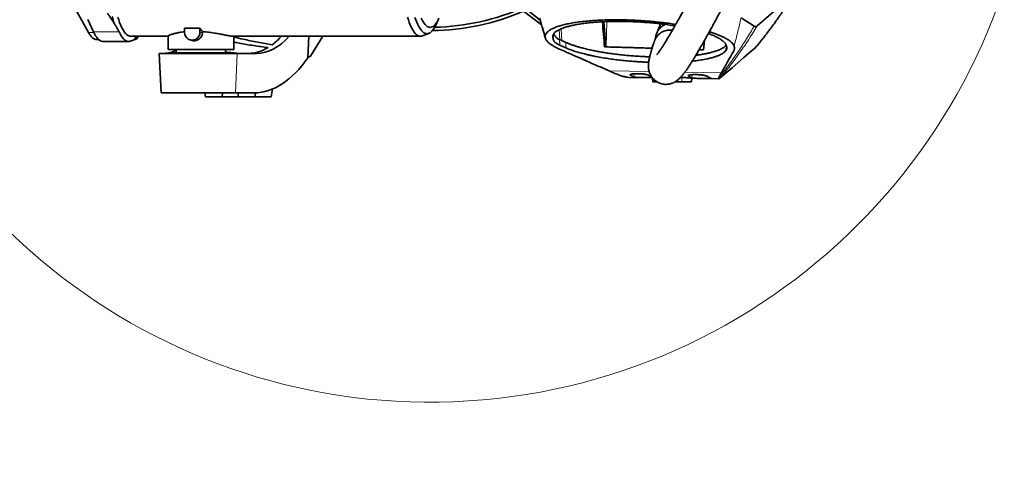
# Model space of a CAD drawing. Header units: millimetres. Extents: x 0 to 14900, y 0 to 10500.
# Tile 32 of 54: x 10368 to 11866, y 5750 to 6435. Entities that reach past the tile are written whole.
import ezdxf

# ---------------------------------------------------------------- set-up
doc = ezdxf.new("R2010")
doc.units = ezdxf.units.MM
doc.header["$LTSCALE"] = 25
doc.styles.add('SLDTEXTSTYLE0', font='TXT', dxfattribs={"width": 0.605})
doc.dimstyles.new('SLDDIMSTYLE3', dxfattribs={"dimtxt": 87.5, "dimasz": 87.5, "dimexe": 0, "dimexo": 0.0625, "dimgap": 21.875, "dimtad": 1, "dimdec": 4, "dimlfac": 25, "dimzin": 12, "dimdsep": 46, "dimtxsty": 'SLDTEXTSTYLE0', "dimsah": 1, "dimcen": 0.09, "dimadec": 1, "dimazin": 3, "dimtfac": 1, "dimtofl": 0, "dimtmove": 0, "dimatfit": 3, "dimfxl": 1, "dimfrac": 2, "dimtolj": 1, "dimtzin": 12, "dimarcsym": 0})

# ---------------------------------------------------------------- blocks, each defined once
blk = doc.blocks.new('_D_8')
at = {"color": 7, "linetype": 'Continuous', "lineweight": 0}
for p, q in [((12311, 6773.9), (13944.3, 6773.9)), ((8333.2, 6305.1), (8084.9, 6261.3))]:
    blk.add_line(p, q, dxfattribs=at)
at = {"color": 7, "linetype": 'Continuous', "lineweight": 18}
blk.add_arc((10992.2, 6773.9), 2914.6, 190, 0, dxfattribs=at)
for points in [[(13906.8, 6773.9), (13893, 6686.6), (13918, 6686.2)], [(8121.9, 6267.8), (8126.1, 6179.5), (8150.6, 6184.2)]]:
    blk.add_solid(points, dxfattribs=at)
at = {"color": 7, "linetype": 'Continuous', "lineweight": 18, "insert": (11112.5, 3971.9), "char_height": 87.5, "attachment_point": 1, "rotation": 5, "style": 'SLDTEXTSTYLE0'}
blk.add_mtext('170°', dxfattribs=at)

msp = doc.modelspace()

# ---------------------------------------------------------------- linework, layer by layer
at = {"color": 7, "linetype": 'Continuous', "lineweight": 35}
for p, q in [((11547.6260115, 6476.065626), (11489.9148801, 6425.8800538)), ((10472.6533815, 6415.6703889), (10454.6675023, 6447.5036584)), ((11134.1793786, 6448.1348207), (11161.7664733, 6427.4863427)), ((11134.8408858, 6453.9299646), (11159.7648793, 6434.1909583)), ((10480.2177902, 6416.7197366), (10471.390319, 6435.2181102)), ((11001.8361262, 6428.9049157), (11005.7793827, 6437.610714)), ((11259.5700743, 6393.7842569), (11256.5835985, 6432.0164694)), ((11485.1349128, 6425.1491731), (11465.199299, 6437.7627017)), ((10593.6794306, 6410.2314771), (10593.6794306, 6389.902588)), ((10642.1100491, 6422.409731), (10618.6345684, 6422.409731)), ((10618.6345684, 6422.409731), (10618.6345684, 6415.902588)), ((10642.1100491, 6415.902588), (10642.1100491, 6422.409731)), ((10646.1719667, 6416.9167408), (10646.1719667, 6415.902588)), ((10980.490503, 6410.4694799), (10990.2427371, 6414.3094597)), ((10485.2199355, 6404.902588), (10488.235072, 6404.902588)), ((10495.0013858, 6401.902588), (10533.8362061, 6401.902588)), ((10537.0148969, 6409.902588), (10593.6794306, 6409.902588)), ((10546.6984859, 6406.6229216), (10548.0747691, 6409.902588)), ((10627.4784365, 6404.2730095), (10630.2320637, 6403.556843)), ((10692.5866821, 6409.902588), (10977.6062629, 6409.902588)), ((10693.6794306, 6389.902588), (10693.6794306, 6409.902588)), ((10807.733624, 6409.902588), (10806.3904279, 6377.370885)), ((10810.2677938, 6379.902588), (10829.0850077, 6409.902588)), ((11188.9776714, 6404.8803573), (11186.234512, 6406.2135242)), ((11198.5120954, 6400.6134117), (11188.9776714, 6404.8803573)), ((11189.4186528, 6396.478722), (11198.8939116, 6392.2382546)), ((11409.5282668, 6403.4738078), (11408.2875085, 6389.2919872)), ((10580.0349638, 6383.902588), (10583.1794306, 6323.902588)), ((10580.0349638, 6383.902588), (10698.9326855, 6383.902588)), ((10692.5866821, 6389.902588), (10593.6794306, 6389.902588)), ((10597.1794306, 6384.552588), (10597.1794306, 6383.902588)), ((10597.1794306, 6384.552588), (10689.1794306, 6384.552588)), ((10606.1794306, 6389.902588), (10606.1794306, 6384.552588)), ((10681.1794306, 6384.552588), (10681.1794306, 6389.902588)), ((10689.1794306, 6383.902588), (10689.1794306, 6384.552588)), ((10693.6794306, 6389.902588), (10692.5866821, 6389.902588)), ((10698.9326855, 6383.902588), (10728.3864804, 6383.902588)), ((11257.6322621, 6393.7870083), (11259.5700743, 6393.7842569)), ((11259.8485742, 6393.7768019), (11259.5700743, 6393.7842569)), ((11408.2875085, 6389.2919872), (11401.5161464, 6389.5208296)), ((11408.2922186, 6389.3458235), (11401.543713, 6389.5682074)), ((11442.2716574, 6388.4183017), (11443.1176876, 6389.7105246)), ((11267.5944497, 6355.9234), (11264.6352891, 6357.2340947)), ((11294.4028463, 6347.5147969), (11292.1504493, 6347.6867576)), ((11294.4028195, 6347.5133333), (11330.2445589, 6346.9509039)), ((11330.7583566, 6346.2767633), (11331.0414472, 6340.9025129)), ((11365.1620947, 6340.902588), (11375.1810183, 6340.902588)), ((11373.1419605, 6347.4115967), (11375.1794306, 6347.3482193)), ((11389.9018018, 6340.9019482), (11390.1814618, 6346.2109217)), ((11390.1709062, 6346.0105385), (11431.5826937, 6345.3607039)), ((11433.5507626, 6346.5635509), (11433.5731123, 6346.5826526)), ((10696.1562862, 6323.902588), (10583.1794306, 6323.902588)), ((10649.6214687, 6323.902588), (10650.6794306, 6317.902588)), ((10675.6794306, 6317.902588), (10676.7373925, 6323.902588)), ((10724.8251515, 6323.902588), (10696.1562862, 6323.902588)), ((10699.6214687, 6323.902588), (10700.6794306, 6317.902588)), ((10725.6794306, 6317.902588), (10726.7423678, 6323.9308045)), ((10750.6794306, 6317.902588), (10752.7842383, 6329.839546)), ((10650.6794306, 6317.902588), (10675.6794306, 6317.902588)), ((10675.6794306, 6317.902588), (10700.6794306, 6317.902588)), ((10700.6794306, 6317.902588), (10725.6794306, 6317.902588)), ((10725.6794306, 6317.902588), (10750.6794306, 6317.902588))]:
    msp.add_line(p, q, dxfattribs=at)
at = {"color": 8, "linetype": 'Continuous', "lineweight": 18}
for p, q in [((11259.8485742, 6393.7768019), (11260.9563589, 6432.2074574)), ((10472.6533815, 6415.6703889), (10480.72899, 6415.6703889)), ((10519.0526105, 6416.7197366), (10480.2177902, 6416.7197366)), ((10646.1719667, 6415.902588), (10642.1100491, 6415.902588)), ((11179.245259, 6410.7627732), (11179.5525469, 6404.9082848)), ((11189.4418781, 6404.6726106), (11188.6392669, 6419.9646149)), ((11192.6388077, 6403.2418871), (11191.8153059, 6421.3585086)), ((11189.4186528, 6396.478722), (11188.9776714, 6404.8803573)), ((11198.8939116, 6392.2382546), (11198.5120954, 6400.6134117)), ((11409.2437271, 6400.2215301), (11409.3271753, 6403.1164691)), ((11441.3462868, 6398.8775319), (11441.1149397, 6394.9000369)), ((11442.2716574, 6388.4183017), (11442.6846486, 6396.32773)), ((10698.9326855, 6383.902588), (10696.1562862, 6323.902588)), ((11443.3603168, 6394.2937683), (11443.1176876, 6389.7105246)), ((11264.6352891, 6357.2340947), (11325.527075, 6356.2785796)), ((11296.8558361, 6350.967678), (11296.9233438, 6351.7498482)), ((11302.3198497, 6347.952245), (11302.7488557, 6352.9228789)), ((11379.828572, 6355.4264794), (11435.3475152, 6354.555275)), ((11385.0817762, 6349.5714422), (11385.1497861, 6350.3594316)), ((11390.5464045, 6346.5631316), (11390.9758291, 6351.5386164)), ((11332.0191637, 6340.902588), (11331.8197552, 6345.1249671)), ((11375.1810183, 6340.902588), (11375.1794306, 6347.3482193))]:
    msp.add_line(p, q, dxfattribs=at)
at = {"color": 7, "linetype": 'Continuous', "lineweight": 35, "flags": 128}
for points in [[(10508.6273075, 6439.9494945), (10509.9440812, 6434.9725524), (10511.3055398, 6430.2819518)], [(10517.2935784, 6438.8220883), (10518.6491409, 6434.6512892), (10520.0427693, 6430.7815456), (10521.471575, 6427.2208781), (10522.9325966, 6423.9766667), (10524.422806, 6421.0556356), (10525.9391143, 6418.4638392), (10527.478379, 6416.2066491), (10529.0374095, 6414.2887439), (10530.6129745, 6412.7140987), (10532.2018085, 6411.4859771), (10533.8006184, 6410.6069247), (10535.4060904, 6410.0787634), (10537.0148969, 6409.902588)], [(10957.8849444, 6438.8220883), (10959.2405069, 6434.6512892), (10960.6341353, 6430.7815456), (10962.062941, 6427.2208781), (10963.5239626, 6423.9766667), (10965.014172, 6421.0556356), (10966.5304803, 6418.4638392), (10968.0697449, 6416.2066491), (10969.6287754, 6414.2887439), (10971.2043405, 6412.7140987), (10972.7931745, 6411.4859771), (10974.3919844, 6410.6069247), (10975.9974564, 6410.0787634), (10977.6062629, 6409.902588), (10979.2150693, 6410.0787634), (10980.490503, 6410.4694799)], [(10969.2377664, 6438.641415), (10970.6136515, 6434.752698), (10972.0254105, 6431.1737383), (10973.4700305, 6427.9121734), (10974.9444287, 6424.9749637), (10976.4454587, 6422.3683774), (10977.9699171, 6420.097977), (10979.5145507, 6418.1686077), (10981.0760632, 6416.5843869), (10982.6511223, 6415.3486954), (10984.2363666, 6414.4641701), (10985.8284132, 6413.9326988), (10987.4238645, 6413.7554156), (10989.0193159, 6413.9326988), (10990.6113625, 6414.4641701), (10992.1966068, 6415.3486954), (10993.7716658, 6416.5843869), (10995.3331783, 6418.1686077), (10996.8778119, 6420.097977), (10998.4022704, 6422.3683774), (10999.9033003, 6424.9749637), (11001.3776985, 6427.9121734), (11001.8361262, 6428.9049157)], [(10978.6745613, 6437.4833922), (10980.0988905, 6434.5499452), (10981.5506284, 6431.9457688), (10983.026486, 6429.6767622), (10984.5231202, 6427.7480653), (10986.0371407, 6426.1640474), (10987.5651176, 6424.9282968), (10989.1035896, 6424.0436127), (10990.6490716, 6423.5119994), (10992.1980626, 6423.334661), (10993.7470536, 6423.5119994), (10995.2925356, 6424.0436127), (10996.8310076, 6424.9282968), (10998.3589845, 6426.1640474), (10999.873005, 6427.7480653), (11001.3696392, 6429.6767622), (11002.8454969, 6431.9457688), (11004.2972347, 6434.5499452), (11005.721564, 6437.4833922)], [(10485.2199355, 6404.902588), (10483.7297872, 6405.0494011), (10482.1131226, 6405.5416566), (10480.5026156, 6406.3794869), (10478.9014581, 6407.5612312), (10477.3128235, 6409.0845475), (10475.7398603, 6410.9464165), (10474.1856862, 6413.1431483), (10472.6533815, 6415.6703889)], [(10495.0013858, 6401.902588), (10493.7911197, 6401.9977842), (10492.0443733, 6402.4716279), (10490.3042344, 6403.3419508), (10488.5745916, 6404.6068079), (10486.8593099, 6406.263373), (10485.162222, 6408.3079443), (10483.4871203, 6410.7359531), (10481.8377478, 6413.5419739), (10480.2177902, 6416.7197366)], [(10519.0526105, 6416.7197366), (10520.6725681, 6413.5419739), (10522.3219406, 6410.7359531), (10523.9970423, 6408.3079443), (10525.6941302, 6406.263373), (10527.4094119, 6404.6068079), (10529.1390547, 6403.3419508), (10530.8791936, 6402.4716279), (10532.62594, 6401.9977842), (10534.3753909, 6401.9214783), (10536.1236369, 6402.2428809)], [(11486.1356159, 6391.6293548), (11477.8381122, 6384.5222529), (11469.5466669, 6377.4151063), (11451.548824, 6361.9892898), (11433.5731123, 6346.5826526)]]:
    msp.add_lwpolyline(points, dxfattribs=at)
at = {"color": 7, "linetype": 'Continuous', "lineweight": 18}
for radius in [2650, 920]:
    msp.add_arc((10992.1794306, 6773.902588), radius, 190, 170, dxfattribs=at)
at = {"color": 7, "linetype": 'Continuous', "lineweight": 35}
for centre, radius, start, end in [((10992.1794306, 6773.902588), 355.3711066, 270.5614699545, 293.5520587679), ((10992.1794306, 6773.902588), 350.3352259, 271.1417017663, 294.029950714), ((10630.3723087, 6415.7049666), 11.7394039, 179.0354362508, 0.9645637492), ((10509.7004458, 6429.8522716), 41.0763924, 321.6063514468, 330.9434427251)]:
    msp.add_arc(centre, radius, start, end, dxfattribs=at)
for centre, major_axis, ratio, start_param, end_param in [((10658.6979651, 6579.902588), (0, 170), 0.2591861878, 2.7556090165, 2.8533336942), ((10738.4769122, 6553.902588), (14.027149, 169.8379056), 0.5291155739, 3.1852652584, 3.7456346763), ((10726.5576569, 6553.902588), (14.027149, 169.8379056), 0.5291155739, 3.5826226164, 3.7456346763), ((10575.2649847, 6553.902588), (-14.027149, 169.8379056), 0.5291155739, 3.1208375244, 3.333557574), ((10726.5576569, 6553.902588), (14.027149, 169.8379056), 0.5291155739, 3.1852652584, 3.5086307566), ((10738.4769122, 6553.902588), (18.9779074, 229.7806958), 0.5291155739, 3.1852652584, 3.8810839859), ((10639.6127119, 6553.902588), (281.5290469, 43.7739567), 0.8020345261, 5.2167180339, 5.2337177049), ((11345.3246457, 6716.7598184), (40.4171129, 369.3535162), 0.1889216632, 3.0217638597, 3.1040926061), ((11310.2831393, 6717.3096905), (-25.8345728, 370.402249), 0.1896956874, 2.987933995, 3.0466315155), ((11433.5355886, 6715.3756105), (40.4171129, 369.3535162), 0.1889216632, 3.0219965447, 3.104321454), ((11398.7333898, 6715.9217273), (-25.8345728, 370.402249), 0.1896956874, 2.988165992, 3.0704883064)]:
    msp.add_ellipse(centre, major_axis=major_axis, ratio=ratio, start_param=start_param, end_param=end_param, dxfattribs=at)
for points, knots in [([(11489.472602, 6682.5850832), (11489.0598194, 6681.4910317), (11487.2254128, 6676.629065), (11483.7679968, 6668.0485345), (11479.1571675, 6656.8475155), (11474.4320127, 6645.7411937), (11469.2882266, 6633.9296312), (11463.7987072, 6621.6166815), (11458.0530243, 6608.9997713), (11452.5558179, 6597.1404982), (11447.3730463, 6586.124471), (11442.5559708, 6576.0136464), (11438.1434179, 6566.8514179), (11434.1516435, 6558.6394916), (11429.8763728, 6549.9142998), (11425.2783276, 6540.6148533), (11420.3344684, 6530.7159963), (11415.7337165, 6521.5879595), (11412.1431314, 6514.5232453), (11409.4813069, 6509.3159743), (11407.6643934, 6505.7739691), (11405.9570757, 6502.4565595), (11404.3867513, 6499.4147511), (11402.9740791, 6496.6860128), (11401.6075386, 6494.0529375), (11400.0538146, 6491.0667941), (11398.1302296, 6487.3817976), (11395.7878589, 6482.9130303), (11393.0789715, 6477.7703583), (11390.0168118, 6471.9902847), (11385.9102833, 6464.2900813), (11380.9992666, 6455.1721024), (11375.5475181, 6445.1826716), (11370.4693794, 6436.0057062), (11365.7782529, 6427.6524509), (11361.4762544, 6420.1128923), (11357.5662404, 6413.3781689), (11353.8831783, 6407.1551512), (11350.4894876, 6401.5530877), (11347.4056286, 6396.6104961), (11345.3144061, 6393.3738259), (11343.9518532, 6391.3187357), (11343.0974915, 6390.0490062), (11342.1780092, 6388.7065299), (11341.198847, 6387.3090672), (11340.2799723, 6386.0346049), (11339.5200226, 6385.0123211), (11338.9563808, 6384.2752892), (11338.5287745, 6383.7297676), (11338.1586815, 6383.2678119), (11337.8016569, 6382.8348499), (11337.4939447, 6382.4695886), (11337.2216782, 6382.1712379), (11337.2607918, 6382.2026884), (11337.2737295, 6382.2130914)], [0, 0, 0, 0, 0.0082048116, 0.0364621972, 0.0651221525, 0.0938184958, 0.1222230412, 0.1571678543, 0.1907566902, 0.2226342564, 0.2525160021, 0.2801785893, 0.3054510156, 0.3282055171, 0.3485618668, 0.3786640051, 0.4069045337, 0.4332075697, 0.4575214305, 0.4685530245, 0.4789886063, 0.4888217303, 0.4980146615, 0.506135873, 0.5132882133, 0.5217295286, 0.5331696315, 0.546845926, 0.5627281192, 0.5807750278, 0.6009322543, 0.6357234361, 0.6689931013, 0.7005973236, 0.7305398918, 0.7588404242, 0.7855325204, 0.8105445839, 0.837530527, 0.8622950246, 0.8856903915, 0.8934960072, 0.9017071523, 0.9115273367, 0.9230026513, 0.9352438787, 0.9454619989, 0.9537492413, 0.9603271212, 0.9670796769, 0.9755278, 0.9847956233, 0.9949708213, 1, 1, 1, 1]), ([(11333.4442989, 6402.3301423), (11333.3268769, 6401.9985294), (11332.7592002, 6400.3953469), (11331.8514192, 6397.6847191), (11330.7751797, 6394.398743), (11329.9588254, 6391.8131893), (11329.3522921, 6389.8418082), (11328.9162565, 6388.3945319), (11328.5690213, 6387.2203983), (11328.2865455, 6386.2499415), (11327.947775, 6385.069086), (11327.5231796, 6383.553653), (11326.9794989, 6381.5365008), (11326.3868614, 6379.2159942), (11325.7359179, 6376.4189406), (11325.2378641, 6373.9346014), (11324.8749865, 6371.7421143), (11324.631587, 6369.9275988), (11324.452553, 6368.0947528), (11324.3523735, 6366.2962696), (11324.3324828, 6364.6534343), (11324.3778921, 6363.1855904), (11324.4746658, 6361.8020456), (11324.6676375, 6360.1120433), (11325.0340414, 6358.0357092), (11325.620188, 6355.7706985), (11326.3697951, 6353.637838), (11327.1750035, 6351.8057372), (11328.1075346, 6350.0286533), (11329.3051557, 6348.1113561), (11330.9009981, 6346.014713), (11333.0915348, 6343.7020866), (11335.8293884, 6341.4654498), (11339.3148465, 6339.4020495), (11342.9963352, 6337.9446345), (11346.620043, 6337.1004323), (11349.9503286, 6336.7959638), (11352.8923336, 6336.8711675), (11355.8042729, 6337.2518034), (11358.9968623, 6338.0430287), (11362.1221172, 6339.2419099), (11365.1206878, 6340.8065648), (11367.6780837, 6342.5081588), (11369.5936113, 6344.0353116), (11371.0404625, 6345.3140673), (11372.5582871, 6346.7759266), (11374.1070589, 6348.4023818), (11375.6656242, 6350.1653784), (11377.1641369, 6351.9727551), (11378.4249346, 6353.5714646), (11379.3883153, 6354.8343112), (11380.1258085, 6355.821712), (11380.8452349, 6356.8012795), (11381.6831472, 6357.9620939), (11382.8860278, 6359.6618432), (11384.3503273, 6361.7865084), (11385.924219, 6364.1343692), (11387.2794221, 6366.1976772), (11388.4853073, 6368.0621057), (11389.662426, 6369.9065096), (11391.313408, 6372.5257866), (11393.6016898, 6376.2220732), (11396.7140536, 6381.3618115), (11400.3021449, 6387.4120783), (11404.3307303, 6394.3375504), (11408.743504, 6402.0571932), (11413.5066102, 6410.5226603), (11417.9910039, 6418.6097579), (11422.1068402, 6426.1166918), (11425.7771264, 6432.8694894), (11429.5114713, 6439.7987012), (11433.1371751, 6446.580859), (11436.4729051, 6452.8659227), (11439.36731, 6458.353578), (11441.8196399, 6463.027202), (11443.8341346, 6466.8825874), (11445.4872454, 6470.0572404), (11446.9660724, 6472.9050082), (11448.6636241, 6476.1824918), (11450.7151438, 6480.1572274), (11453.0523011, 6484.7047527), (11455.4024639, 6489.2973514), (11457.7624708, 6493.9289423), (11460.1221769, 6498.5800519), (11462.6501025, 6503.5845394), (11465.4809327, 6509.2155984), (11468.7896249, 6515.8351052), (11472.570871, 6523.4512374), (11476.7281642, 6531.8907054), (11481.231259, 6541.1129252), (11486.0444636, 6551.067579), (11491.2117485, 6561.8757064), (11496.696669, 6573.4986651), (11502.4524002, 6585.8800153), (11508.1215434, 6598.2901059), (11513.6313583, 6610.5836963), (11518.9111759, 6622.6139835), (11524.1801873, 6634.913028), (11529.3500676, 6647.3932366), (11533.441875, 6657.5373846), (11535.7125745, 6663.5498715), (11536.3826223, 6665.324062)], [0, 0, 0, 0, 0.0042899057, 0.02073954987, 0.03516802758, 0.04753760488, 0.05547634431, 0.06223206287, 0.06780254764, 0.0722253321, 0.07642395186, 0.0851653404, 0.0945589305, 0.10673712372, 0.12028241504, 0.13518964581, 0.14380354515, 0.15220199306, 0.16039519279, 0.16830456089, 0.17522776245, 0.18101528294, 0.18569051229, 0.19043915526, 0.19602818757, 0.20235968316, 0.20805659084, 0.21268684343, 0.21645872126, 0.2207925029, 0.22590928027, 0.231616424, 0.23906246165, 0.24655309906, 0.2539482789, 0.2609972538, 0.26750543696, 0.27341154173, 0.27988397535, 0.28735139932, 0.29580677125, 0.30278397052, 0.30999992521, 0.31712712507, 0.32448707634, 0.33258437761, 0.34142894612, 0.35103117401, 0.3602347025, 0.36791225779, 0.37287887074, 0.3769096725, 0.38087069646, 0.38579434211, 0.39169021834, 0.40170345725, 0.410311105, 0.41707470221, 0.42307258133, 0.42901070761, 0.43498300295, 0.44776682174, 0.46221774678, 0.47841464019, 0.49595558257, 0.51441781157, 0.53382645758, 0.55419637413, 0.56802621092, 0.58226588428, 0.59691124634, 0.61106003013, 0.623684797, 0.63474423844, 0.64371047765, 0.6512391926, 0.65731687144, 0.66219877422, 0.66776732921, 0.67627429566, 0.68507113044, 0.69377711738, 0.70238850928, 0.71126077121, 0.71993724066, 0.73037330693, 0.74255884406, 0.75647514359, 0.7720916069, 0.78840556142, 0.80614701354, 0.82524049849, 0.84558697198, 0.86705974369, 0.88949979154, 0.90935667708, 0.92963732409, 0.95018706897, 0.97083599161, 0.99139415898, 1, 1, 1, 1]), ([(10501.4116619, 6445.0278072), (10503.1736861, 6442.5746696), (10506.6988499, 6437.6668412), (10509.7696526, 6432.7441008), (10511.3055398, 6430.2819518)], [0, 0, 0, 0, 0.4998417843, 1, 1, 1, 1]), ([(11487.8613221, 6393.3822812), (11489.3517451, 6395.1940189), (11492.1806268, 6398.6327683), (11496.0345595, 6403.4463671), (11499.2238673, 6407.4915357), (11501.7215503, 6410.7039797), (11503.7509419, 6413.3410112), (11506.3156368, 6416.7027434), (11509.5263157, 6420.9708133), (11513.4527738, 6426.2851795), (11517.6967042, 6432.128511), (11521.2089666, 6437.0521433), (11523.6992528, 6440.5805428), (11525.2635813, 6442.8081286), (11526.7433454, 6444.9207645), (11528.2541237, 6447.0812763), (11529.8021124, 6449.2978604), (11530.7580019, 6450.6674936), (11531.2721242, 6451.4041469)], [0, 0, 0, 0, 0.0859358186, 0.1631095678, 0.2262061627, 0.2752465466, 0.3130473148, 0.3495222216, 0.4339574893, 0.5173880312, 0.6160204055, 0.7180747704, 0.7514649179, 0.7857537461, 0.8263906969, 0.8751448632, 0.9328470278, 1, 1, 1, 1]), ([(10511.3055398, 6430.2819518), (10512.752621, 6428.0256789), (10515.6488565, 6423.5099008), (10517.9174845, 6418.9842044), (10519.0526105, 6416.7197366)], [0, 0, 0, 0, 0.4996421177, 1, 1, 1, 1]), ([(11158.712372, 6437.5599705), (11158.9675052, 6436.7551445), (11159.5075858, 6435.0514428), (11160.388286, 6432.1617818), (11161.3529677, 6428.9148218), (11162.5619028, 6424.7653713), (11164.0154509, 6419.7319295), (11165.6907111, 6413.923268), (11166.7919513, 6410.1645205), (11167.359227, 6408.2282981)], [0, 0, 0, 0, 0.0793715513, 0.1680182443, 0.2708897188, 0.3902446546, 0.5743769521, 0.7807512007, 1, 1, 1, 1]), ([(11167.7431913, 6406.6139447), (11167.5086425, 6407.5907963), (11167.0379288, 6409.5512293), (11167.7230355, 6412.442073), (11169.4886575, 6415.2840338), (11172.4208401, 6418.0014099), (11176.4303539, 6420.563889), (11181.4851735, 6422.9701861), (11187.6954068, 6425.2359542), (11194.8392777, 6427.2787157), (11202.7738102, 6429.0796147), (11211.4272827, 6430.6460095), (11221.0082909, 6432.0093566), (11231.151949, 6433.1043122), (11241.6484019, 6433.9370814), (11252.382386, 6434.5211242), (11263.6797362, 6434.8758056), (11274.5884308, 6434.974531), (11284.9019381, 6434.8786723), (11294.4602687, 6434.6342476), (11303.8309965, 6434.2492375), (11312.9604897, 6433.7376542), (11322.6489971, 6433.057951), (11333.0973812, 6432.1530878), (11344.2647094, 6430.9852493), (11355.2290353, 6429.6053226), (11362.4836168, 6428.6033627), (11365.9693562, 6428.0316176), (11365.9781257, 6428.0301792)], [0, 0, 0, 0, 0.0441260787, 0.0885561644, 0.133963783, 0.1797162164, 0.2234679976, 0.2675390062, 0.3126510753, 0.3581333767, 0.4001260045, 0.4424368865, 0.4857793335, 0.52949295, 0.5692429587, 0.6092887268, 0.6498008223, 0.6909599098, 0.7231388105, 0.7553593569, 0.7875400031, 0.817134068, 0.8467283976, 0.8846976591, 0.9226675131, 0.9610893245, 0.9999021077, 1, 1, 1, 1]), ([(11364.6861879, 6425.759), (11363.193753, 6426.0051862), (11358.0322511, 6426.8566075), (11349.0665912, 6428.0557071), (11337.9197184, 6429.3610996), (11326.819907, 6430.4252911), (11315.4578671, 6431.2933067), (11304.2277485, 6431.927901), (11293.2699802, 6432.3343129), (11282.6508194, 6432.5285385), (11272.1653644, 6432.5127907), (11262.0004031, 6432.2884237), (11252.2852686, 6431.8634494), (11243.0134296, 6431.2483382), (11234.15216, 6430.4387357), (11225.7476691, 6429.4384794), (11217.9073107, 6428.2583989), (11210.6484188, 6426.9041018), (11204.0008631, 6425.3780431), (11198.0128038, 6423.6870424), (11192.7351496, 6421.8427217), (11188.2291796, 6419.8576115), (11184.4414009, 6417.7430263), (11182.6191391, 6416.2402905), (11181.702377, 6415.4842787)], [0, 0, 0, 0, 0.021097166, 0.0729633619, 0.1200866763, 0.1675658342, 0.2156082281, 0.2644284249, 0.3095973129, 0.3547661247, 0.4007723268, 0.4467792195, 0.4913396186, 0.5359010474, 0.5812284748, 0.6265571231, 0.6721183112, 0.7176806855, 0.7637244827, 0.8104452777, 0.8572489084, 0.9043431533, 0.9518759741, 1, 1, 1, 1]), ([(11257.6322621, 6393.7870083), (11257.0917243, 6400.1171019), (11256.0036656, 6412.8590661), (11254.9125375, 6425.5995017), (11254.3634721, 6432.010603)], [0, 0, 0, 0, 0.4967910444, 1, 1, 1, 1]), ([(11335.0741871, 6405.8787081), (11335.1667405, 6406.9774854), (11335.3958752, 6409.6977325), (11336.6630886, 6413.8141278), (11338.7335948, 6418.1118487), (11341.4523276, 6421.8501675), (11344.767482, 6424.9584442), (11347.6314902, 6426.9712354), (11349.4955528, 6427.7073202), (11349.9709607, 6427.8950503)], [0, 0, 0, 0, 0.1174211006, 0.2906998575, 0.4560151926, 0.6266574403, 0.7830734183, 0.9446753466, 1, 1, 1, 1]), ([(11342.9833131, 6428.7344764), (11342.9561625, 6428.6736679), (11342.6590041, 6428.0081295), (11342.055993, 6426.6300366), (11341.0840368, 6424.3798269), (11339.9312989, 6421.6477721), (11338.5975067, 6418.3902321), (11337.5617549, 6415.8117014), (11336.989121, 6414.3124552), (11336.8923538, 6414.0591035)], [0, 0, 0, 0, 0.0122433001, 0.1340007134, 0.280583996, 0.4712337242, 0.6935062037, 0.9482068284, 1, 1, 1, 1]), ([(11489.9148801, 6425.8800539), (11489.4520234, 6425.5282386), (11488.5261325, 6424.8244731), (11487.2751457, 6424.5222964), (11486.1433866, 6424.6157103), (11485.4709907, 6424.9713945), (11485.1349128, 6425.1491731)], [0, 0, 0, 0, 0.2800001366, 0.56010769, 0.7801323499, 1, 1, 1, 1]), ([(10618.6345684, 6416.6413693), (10617.1563153, 6416.4901), (10614.5092958, 6416.219231), (10611.1027938, 6415.6728374), (10608.1334983, 6415.1332196), (10605.3833995, 6414.5462341), (10602.8641282, 6413.9324944), (10600.6041513, 6413.307082), (10598.6179668, 6412.6855261), (10596.9284736, 6412.0845967), (10595.579949, 6411.5301216), (10594.574497, 6411.0369685), (10593.9446694, 6410.6244904), (10593.6567636, 6410.3515593), (10593.707234, 6410.2535826), (10593.7186211, 6410.2314771)], [0, 0, 0, 0, 0.09722636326, 0.17409744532, 0.25147509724, 0.32962235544, 0.40881513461, 0.48843430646, 0.56859487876, 0.65047235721, 0.73295113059, 0.81294585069, 0.89352329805, 0.97597677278, 1, 1, 1, 1]), ([(10646.1719667, 6415.902588), (10646.1589639, 6415.4717618), (10646.1354303, 6414.6920135), (10645.9222197, 6413.3101373), (10645.4819046, 6411.6816469), (10644.6461899, 6409.8427926), (10643.6704159, 6408.385794), (10642.7678369, 6407.3338597), (10642.0097262, 6406.5828159), (10641.1850201, 6405.888926), (10640.3038912, 6405.263118), (10639.3734434, 6404.7107599), (10638.3975242, 6404.2344319), (10637.3750014, 6403.8368549), (10636.3317501, 6403.5302503), (10635.282154, 6403.3156542), (10634.2331167, 6403.1899358), (10633.1706555, 6403.1556165), (10631.8201837, 6403.2164359), (10630.8536094, 6403.4296767), (10630.2338423, 6403.5664066)], [0, 0, 0, 0, 0.055399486, 0.1002670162, 0.1795798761, 0.2717052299, 0.3588470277, 0.4042069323, 0.4498718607, 0.496006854, 0.5427855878, 0.5889119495, 0.6353638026, 0.6828549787, 0.7307115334, 0.776292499, 0.8222040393, 0.8686312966, 0.9157664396, 1, 1, 1, 1]), ([(10692.5866821, 6409.902588), (10692.2309903, 6409.9143466), (10691.5553514, 6409.9366823), (10690.1306616, 6410.1045642), (10688.5123411, 6410.3442887), (10686.6224424, 6410.6643309), (10684.4331177, 6411.0637945), (10681.9401777, 6411.537582), (10679.1704832, 6412.0721189), (10676.1510108, 6412.6520495), (10672.9030086, 6413.2617705), (10669.4375084, 6413.8869678), (10665.7512771, 6414.5145475), (10661.8069382, 6415.1349461), (10657.7888325, 6415.7039735), (10653.7345156, 6416.2044913), (10649.9026981, 6416.6117292), (10647.3630634, 6416.8193609), (10646.1719667, 6416.9167408)], [0, 0, 0, 0, 0.0692160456, 0.1314763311, 0.1903626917, 0.2496298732, 0.3111117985, 0.373011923, 0.435546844, 0.4989426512, 0.5617495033, 0.6249751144, 0.6895161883, 0.7545128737, 0.8226767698, 0.8839106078, 0.945553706, 1, 1, 1, 1]), ([(11181.7023771, 6415.4842787), (11181.4743374, 6415.2254918), (11180.6973818, 6414.3437771), (11179.646986, 6412.6394375), (11178.9322833, 6410.2824656), (11179.2590843, 6407.6266286), (11179.4545741, 6405.8158068), (11179.5525469, 6404.9082848)], [0, 0, 0, 0, 0.0771861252, 0.2629813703, 0.4967311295, 0.7477788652, 1, 1, 1, 1]), ([(11180.212601, 6413.3970062), (11180.4704211, 6412.946949), (11181.1746802, 6411.717577), (11183.1609239, 6409.320198), (11185.2032315, 6407.255906), (11186.234512, 6406.2135242)], [0, 0, 0, 0, 0.2223274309, 0.6073076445, 1, 1, 1, 1]), ([(11360.7473929, 6418.8774958), (11360.3755228, 6418.96906), (11358.6534671, 6419.3930756), (11355.5493229, 6419.4202956), (11351.5551417, 6418.9456733), (11347.7798077, 6417.77549), (11344.2173526, 6415.9883597), (11340.9814648, 6413.630369), (11338.0917129, 6410.7242055), (11335.6931982, 6407.3055042), (11334.1404791, 6404.4496424), (11333.6190973, 6402.6936006), (11333.5054766, 6402.3109201)], [0, 0, 0, 0, 0.0330624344, 0.1531054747, 0.2650863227, 0.38031866, 0.4924523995, 0.6076247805, 0.7238820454, 0.8431789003, 0.9658251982, 1, 1, 1, 1]), ([(11423.1878903, 6411.040032), (11421.0520325, 6411.8972051), (11418.6172611, 6412.8743397), (11415.730938, 6413.8028089), (11415.376588, 6413.9167958)], [0, 0, 0, 0, 0.8772313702, 1, 1, 1, 1]), ([(11416.9562523, 6416.7652039), (11418.5608646, 6416.2730585), (11422.8814173, 6414.9479157), (11429.0823385, 6412.6733231), (11435.6376819, 6409.9567565), (11441.3365661, 6407.1420479), (11446.1841488, 6404.24489), (11450.0703695, 6401.2933584), (11453.0207469, 6398.2933118), (11454.0833627, 6396.3020538), (11454.6191465, 6395.2980372)], [0, 0, 0, 0, 0.0748981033, 0.201669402, 0.3300854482, 0.4609358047, 0.5926508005, 0.7270516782, 0.8623761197, 1, 1, 1, 1]), ([(11443.7112552, 6393.0012752), (11443.5324294, 6393.6974286), (11443.1747959, 6395.0896648), (11442.4529583, 6397.1853021), (11441.1948808, 6399.3153379), (11439.2253462, 6401.4748417), (11436.6627324, 6403.6526393), (11433.2516063, 6405.9816372), (11428.9050067, 6408.4579963), (11425.0977225, 6410.1774896), (11423.1878903, 6411.040032)], [0, 0, 0, 0, 0.1167067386, 0.2334016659, 0.3499516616, 0.4692444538, 0.5886632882, 0.7079549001, 0.8535026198, 1, 1, 1, 1]), ([(10536.1236369, 6402.2428809), (10537.2440541, 6402.5927501), (10539.4865275, 6403.2930002), (10541.0915008, 6403.9917167), (10541.894574, 6404.3413303)], [0, 0, 0, 0, 0.4996345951, 1, 1, 1, 1]), ([(10541.894574, 6404.3413303), (10542.812239, 6404.7220445), (10544.6481859, 6405.4837286), (10546.0148995, 6406.2431056), (10546.6984859, 6406.6229216)], [0, 0, 0, 0, 0.4998320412, 1, 1, 1, 1]), ([(10752.2330246, 6397.1478201), (10744.8436567, 6398.402727), (10730.0648517, 6400.9125525), (10710.5371156, 6404.7791611), (10698.4541216, 6407.6345993), (10693.6794306, 6408.7629483)], [0, 0, 0, 0, 0.3768835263, 0.7537705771, 1, 1, 1, 1]), ([(10745.7126643, 6392.7134549), (10738.4248959, 6393.7182062), (10723.8493125, 6395.7277152), (10706.5015493, 6398.5335448), (10696.4775583, 6400.5049033), (10693.6794306, 6401.0551944)], [0, 0, 0, 0, 0.41889260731, 0.83778789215, 1, 1, 1, 1]), ([(11264.6352891, 6357.2340947), (11255.5418858, 6361.2321758), (11236.3254105, 6369.6810507), (11213.7894949, 6379.6280186), (11196.7533056, 6387.0549475), (11187.5456159, 6391.0405671), (11180.3610014, 6394.604576), (11175.3944623, 6397.7278801), (11171.6536343, 6400.7852183), (11169.0249894, 6403.7572675), (11168.1704591, 6405.6617147), (11167.7431911, 6406.6139447)], [0, 0, 0, 0, 0.245007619, 0.5177580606, 0.6092259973, 0.7006854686, 0.7624805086, 0.8243962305, 0.886196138, 0.9430976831, 1, 1, 1, 1]), ([(11179.5525469, 6404.9082848), (11179.6567426, 6404.4339736), (11179.8651356, 6403.4853443), (11180.8624807, 6402.0238756), (11182.3704187, 6400.5426967), (11184.363855, 6399.1130762), (11186.6953061, 6397.7538535), (11188.5091892, 6396.9045531), (11189.4186528, 6396.478722)], [0, 0, 0, 0, 0.1705791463, 0.3411607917, 0.5166811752, 0.6922023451, 0.8456731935, 1, 1, 1, 1]), ([(11326.2775675, 6378.6974644), (11323.7673193, 6378.7865828), (11318.3506143, 6378.9788857), (11310.0729355, 6379.4312579), (11301.49324, 6380.0153623), (11292.8878022, 6380.731307), (11284.2114541, 6381.5854674), (11275.7094284, 6382.5595009), (11267.5995953, 6383.6190846), (11259.8885596, 6384.7510535), (11252.4411106, 6385.9694164), (11245.247657, 6387.2740552), (11237.9772335, 6388.729877), (11230.6967486, 6390.3496747), (11223.9128399, 6392.0370582), (11217.8543671, 6393.7080814), (11212.4679539, 6395.3448401), (11207.3969729, 6397.0545997), (11202.6888615, 6398.8096563), (11199.904354, 6400.0121585), (11198.5120954, 6400.6134117)], [0, 0, 0, 0, 0.04944627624, 0.10669697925, 0.16217852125, 0.21790849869, 0.27664143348, 0.33537477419, 0.39036276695, 0.44454884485, 0.49895632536, 0.55296444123, 0.6069728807, 0.6695535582, 0.73213488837, 0.78402009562, 0.8377876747, 0.89155559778, 0.94577761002, 1, 1, 1, 1]), ([(11442.7083411, 6396.7814792), (11442.3300875, 6396.2662986), (11441.5751299, 6395.238048), (11439.9324556, 6393.7459274), (11437.9171201, 6392.2914903), (11435.4884718, 6390.8812361), (11432.6373993, 6389.510782), (11428.6298098, 6387.8932855), (11423.9115461, 6386.3622123), (11418.5225367, 6384.9435125), (11413.6187332, 6383.8408541), (11408.2789412, 6382.8120093), (11402.7047017, 6381.9245195), (11398.7908812, 6381.3478937), (11396.7256835, 6381.1168069), (11396.5425702, 6381.0963173)], [0, 0, 0, 0, 0.0761669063, 0.1520217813, 0.2278767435, 0.3046734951, 0.381469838, 0.4597846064, 0.5910174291, 0.6717967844, 0.7525753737, 0.8361176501, 0.9199940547, 0.9929061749, 1, 1, 1, 1]), ([(11454.6191464, 6395.2980372), (11454.8799323, 6394.5352282), (11455.4017742, 6393.0088201), (11455.3634484, 6390.7574002), (11454.525447, 6388.164022), (11452.8073508, 6385.2436484), (11448.9697849, 6378.7477903), (11443.286297, 6368.5066052), (11438.0921011, 6359.3785118), (11435.3475152, 6354.555275)], [0, 0, 0, 0, 0.0534653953, 0.1069861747, 0.160451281, 0.2420457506, 0.3236487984, 0.6426195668, 1, 1, 1, 1]), ([(10702.4914586, 6383.902588), (10701.1649593, 6383.9424948), (10698.4825961, 6384.0231918), (10693.7992845, 6384.5099511), (10689.3954611, 6385.0185938), (10685.5373544, 6385.477377), (10682.7808841, 6385.8103286), (10681.2404194, 6385.9817406), (10681.1794306, 6385.988527)], [0, 0, 0, 0, 0.2645599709, 0.5349765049, 0.6861509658, 0.8383234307, 0.9935990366, 1, 1, 1, 1]), ([(11198.8939116, 6392.2382546), (11200.7760403, 6391.4350541), (11204.5583993, 6389.8209282), (11211.253843, 6387.4686153), (11218.7089103, 6385.1743663), (11226.1906814, 6383.1730327), (11233.0597852, 6381.536488), (11239.0463769, 6380.2332473), (11246.1095531, 6378.8173154), (11254.7969712, 6377.2588633), (11265.0670708, 6375.6640998), (11275.1635377, 6374.3191079), (11284.9196375, 6373.2065807), (11293.567733, 6372.3700858), (11301.4191179, 6371.7264284), (11308.3650236, 6371.2401154), (11315.2715266, 6370.8448964), (11320.7083407, 6370.5823969), (11323.8488228, 6370.4800578), (11324.7127031, 6370.4519065)], [0, 0, 0, 0, 0.073524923, 0.147756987, 0.2230468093, 0.2990842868, 0.3541949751, 0.4005532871, 0.4469114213, 0.5222967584, 0.5984704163, 0.6707441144, 0.7348285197, 0.7989124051, 0.8454284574, 0.8919442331, 0.9372014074, 0.9827254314, 1, 1, 1, 1]), ([(11329.9453041, 6391.7561366), (11328.5458446, 6391.7977153), (11323.4097289, 6391.9503123), (11314.306861, 6392.2151828), (11302.7358825, 6392.5476866), (11292.1109429, 6392.8476032), (11282.5983616, 6393.1121654), (11274.1491929, 6393.3439621), (11265.7897905, 6393.5703127), (11260.3514361, 6393.7147765), (11257.6322621, 6393.7870083)], [0, 0, 0, 0, 0.0575423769, 0.2111846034, 0.3692861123, 0.5273884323, 0.6445771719, 0.761766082, 0.8808831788, 1, 1, 1, 1]), ([(11329.956664, 6391.7920871), (11327.5825051, 6391.8628314), (11321.123317, 6392.0552998), (11310.4143387, 6392.3672863), (11297.7723262, 6392.7303013), (11285.0069979, 6393.0897968), (11272.2146718, 6393.4436533), (11263.9701449, 6393.6657648), (11259.8485742, 6393.7768019)], [0, 0, 0, 0, 0.1014792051, 0.27608652, 0.4507050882, 0.6337190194, 0.8168902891, 1, 1, 1, 1]), ([(11391.1056943, 6372.2069329), (11392.374447, 6372.3382962), (11396.1534463, 6372.7295638), (11401.3467558, 6373.4461295), (11406.7883969, 6374.3055335), (11412.2154893, 6375.2990591), (11418.0594949, 6376.5705749), (11424.0438082, 6378.1813346), (11429.3341375, 6379.9544899), (11433.4843125, 6381.7170537), (11436.6692649, 6383.4191098), (11439.0500939, 6385.021493), (11440.9819871, 6386.686168), (11441.8406567, 6387.8394321), (11442.2716574, 6388.4183017)], [0, 0, 0, 0, 0.0453800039, 0.1351650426, 0.2002611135, 0.2653574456, 0.3674030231, 0.4704094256, 0.5748363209, 0.6802527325, 0.7595714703, 0.8395066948, 0.9194419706, 1, 1, 1, 1]), ([(11443.1176876, 6389.7105246), (11443.2728535, 6389.9757275), (11443.5835573, 6390.5067693), (11443.8132315, 6391.3240008), (11443.8833968, 6392.1549522), (11443.7686823, 6392.7189388), (11443.7112552, 6393.0012752)], [0, 0, 0, 0, 0.2484928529, 0.4975815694, 0.7484851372, 1, 1, 1, 1]), ([(11486.1356159, 6391.6293548), (11486.6433323, 6392.0639267), (11487.2375572, 6392.5725444), (11487.7654718, 6393.2929961), (11487.8423268, 6393.3978811)], [0, 0, 0, 0, 0.8544177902, 1, 1, 1, 1]), ([(11292.1504499, 6347.6867576), (11291.4129122, 6347.7986225), (11289.9365619, 6348.0225458), (11287.360818, 6348.6273627), (11284.5284345, 6349.4256541), (11281.4970769, 6350.4087911), (11278.300286, 6351.5506169), (11274.9553782, 6352.8372298), (11271.4064388, 6354.2792793), (11268.8656473, 6355.3751289), (11267.5944484, 6355.9234001)], [0, 0, 0, 0, 0.1292414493, 0.2587063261, 0.3879465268, 0.5173987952, 0.6376520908, 0.7580670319, 0.8789570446, 1, 1, 1, 1]), ([(11296.8558361, 6350.967678), (11296.7933311, 6351.0259768), (11296.6678874, 6351.142979), (11296.6099572, 6351.3217707), (11296.6515644, 6351.502298), (11296.8036473, 6351.6806994), (11297.0595936, 6351.8544632), (11297.4174594, 6352.0229296), (11297.8823801, 6352.1867433), (11298.4459079, 6352.3410388), (11299.0976338, 6352.4836483), (11299.8339169, 6352.6139632), (11300.665135, 6352.7325779), (11301.8599754, 6352.8679842), (11303.1881027, 6352.9709752), (11304.6151298, 6353.0378821), (11305.727374, 6353.0692906), (11307.2388844, 6353.0859773), (11308.797812, 6353.0661912), (11310.3730494, 6353.0102814), (11311.9419788, 6352.9317361), (11313.4974587, 6352.8204331), (11315.1764562, 6352.664264), (11316.6981333, 6352.4955451), (11318.094981, 6352.3070127), (11319.6021365, 6352.0717643), (11320.7881356, 6351.8545529), (11321.8780445, 6351.6191079), (11322.6272681, 6351.4371621), (11323.2966313, 6351.2526175), (11323.8834722, 6351.0665463), (11324.3811224, 6350.8798445), (11324.7848906, 6350.6966943), (11324.9690674, 6350.5790686), (11325.059131, 6350.5215489)], [0, 0, 0, 0, 0.0274671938, 0.0551249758, 0.0833840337, 0.1118508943, 0.1393230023, 0.1669878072, 0.195264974, 0.2237565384, 0.2509505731, 0.2783403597, 0.3063565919, 0.3345937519, 0.3879060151, 0.4149890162, 0.4424925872, 0.4683504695, 0.5207147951, 0.5472811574, 0.5728532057, 0.6245348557, 0.6506940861, 0.6878713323, 0.7320446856, 0.755185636, 0.8083170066, 0.8352651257, 0.8625826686, 0.8897333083, 0.9170682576, 0.9449822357, 0.9730959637, 1, 1, 1, 1]), ([(11385.0817762, 6349.5714422), (11385.018723, 6349.6301485), (11384.8921791, 6349.7479684), (11384.8337265, 6349.9280612), (11384.8756708, 6350.109939), (11385.0290402, 6350.2897104), (11385.2871561, 6350.4648396), (11385.648049, 6350.6346576), (11386.1169002, 6350.7998151), (11386.6852064, 6350.9554075), (11387.3424807, 6351.0992427), (11388.0850619, 6351.2307008), (11388.9233974, 6351.3503726), (11390.1284841, 6351.4870046), (11391.4680214, 6351.5909493), (11392.9073296, 6351.6584886), (11394.0291317, 6351.6902001), (11395.5535977, 6351.7070593), (11397.1258679, 6351.6871106), (11398.7145695, 6351.630706), (11400.2968677, 6351.5514614), (11401.8655795, 6351.4391664), (11403.5588672, 6351.2816134), (11405.0935047, 6351.111409), (11406.5022587, 6350.9212378), (11408.022301, 6350.6839703), (11409.2184684, 6350.4649251), (11410.3177452, 6350.2275399), (11411.0734191, 6350.0441222), (11411.7485554, 6349.8581158), (11412.3404672, 6349.6706044), (11412.8424237, 6349.4824969), (11413.2497431, 6349.2979832), (11413.4355357, 6349.1795116), (11413.5264073, 6349.1215668)], [0, 0, 0, 0, 0.0274673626, 0.0551253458, 0.083384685, 0.1118518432, 0.1393227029, 0.1669862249, 0.1952619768, 0.2237520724, 0.2509471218, 0.2783379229, 0.3063551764, 0.3345933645, 0.3879080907, 0.4149923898, 0.4424973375, 0.4683548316, 0.5207184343, 0.5472844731, 0.5728548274, 0.6245330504, 0.6506905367, 0.6878657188, 0.7320365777, 0.7551761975, 0.8083069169, 0.8352546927, 0.8625718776, 0.8897225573, 0.9170575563, 0.9449716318, 0.9730854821, 1, 1, 1, 1]), ([(11435.3475152, 6354.555275), (11434.8658777, 6353.7072441), (11433.9019483, 6352.0100298), (11432.8025694, 6349.9348856), (11431.9507735, 6348.182379), (11431.6342159, 6347.3503852), (11431.4758168, 6346.9340724)], [0, 0, 0, 0, 0.2491126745, 0.4985638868, 0.7490915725, 1, 1, 1, 1]), ([(11330.0923477, 6347.1506163), (11329.9198091, 6347.1410799), (11329.5907624, 6347.122893), (11328.9251582, 6347.1075863), (11328.2121005, 6347.0967312), (11327.403599, 6347.0911475), (11326.5219451, 6347.0900914), (11325.5743282, 6347.0931203), (11324.5708744, 6347.099647), (11323.5006171, 6347.1094195), (11322.3838653, 6347.1219703), (11321.2305545, 6347.1369162), (11320.0511157, 6347.1539135), (11318.8351171, 6347.1730586), (11317.201243, 6347.2009238), (11315.5510854, 6347.2323697), (11313.9255727, 6347.2674448), (11312.3261636, 6347.305238), (11310.7804136, 6347.3475023), (11309.3266208, 6347.3949844), (11308.3712031, 6347.4304973), (11307.304557, 6347.4752898), (11306.0863093, 6347.5354649), (11304.9657974, 6347.6077645), (11303.8957026, 6347.6968087), (11303.174218, 6347.7795339), (11302.6134823, 6347.8728063), (11302.4221598, 6347.9245663), (11302.3198497, 6347.952245)], [0, 0, 0, 0, 0.0359413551, 0.06854343, 0.1013750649, 0.1345620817, 0.1682360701, 0.2007312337, 0.233453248, 0.2665271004, 0.3000817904, 0.3326078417, 0.3653608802, 0.3984652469, 0.4320510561, 0.4973690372, 0.5305222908, 0.5641582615, 0.6295199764, 0.6626958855, 0.6963541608, 0.720780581, 0.7700921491, 0.8286472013, 0.8612187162, 0.9274614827, 0.9612098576, 1, 1, 1, 1]), ([(11331.0428624, 6340.902588), (11331.0425281, 6340.902588), (11331.0413286, 6340.902588), (11331.0769486, 6340.902588), (11331.1579653, 6340.902588), (11331.2727139, 6340.902588), (11331.4636682, 6340.902588), (11331.7068389, 6340.902588), (11331.9147696, 6340.902588), (11332.0191637, 6340.902588)], [0, 0, 0, 0, 0.0689597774, 0.2474801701, 0.3370698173, 0.5004740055, 0.6652079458, 0.8319135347, 1, 1, 1, 1]), ([(11332.0191637, 6340.902588), (11332.4177617, 6340.902588), (11333.2149775, 6340.902588), (11334.8669548, 6340.902588), (11336.142137, 6340.902588), (11336.9154924, 6340.902588), (11336.9756956, 6340.902588)], [0, 0, 0, 0, 0.3242472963, 0.6485108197, 0.9726377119, 1, 1, 1, 1]), ([(11375.1794306, 6347.3482193), (11375.6437298, 6347.3331761), (11376.5764149, 6347.3029574), (11377.9777781, 6347.2454051), (11379.3750402, 6347.1793495), (11380.6833488, 6347.1084868), (11381.8878598, 6347.0358853), (11382.98793, 6346.9632421), (11384.0443197, 6346.8873408), (11385.3622728, 6346.7846956), (11386.5434378, 6346.6812199), (11387.5579883, 6346.5814363), (11388.2325908, 6346.5091329), (11388.8117085, 6346.4407331), (11389.2923569, 6346.3770151), (11389.6781252, 6346.3176625), (11389.9336201, 6346.2684473), (11390.1362767, 6346.2176966), (11390.1536496, 6346.1904589), (11390.1648515, 6346.1728963)], [0, 0, 0, 0, 0.0590161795, 0.1185517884, 0.1797403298, 0.2415042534, 0.2943388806, 0.3475425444, 0.401316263, 0.4558683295, 0.5620786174, 0.6159889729, 0.6706842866, 0.723678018, 0.7770433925, 0.8309850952, 0.8857167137, 0.9263110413, 1, 1, 1, 1]), ([(11375.1810183, 6340.902588), (11375.5892112, 6340.902588), (11376.4084225, 6340.902588), (11377.6396688, 6340.902588), (11378.8687183, 6340.902588), (11380.068828, 6340.902588), (11381.2261391, 6340.902588), (11382.338947, 6340.902588), (11383.4140068, 6340.902588), (11384.7553928, 6340.902588), (11385.9626562, 6340.902588), (11387.0086529, 6340.902588), (11387.9382307, 6340.902588), (11388.6893834, 6340.902588), (11389.2477928, 6340.902588), (11389.6681427, 6340.902588), (11389.8916799, 6340.902588), (11389.8902527, 6340.902588), (11389.8899072, 6340.902588)], [0, 0, 0, 0, 0.05320103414, 0.10677034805, 0.1615017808, 0.2166359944, 0.26983780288, 0.32341278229, 0.37817384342, 0.43334611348, 0.53952771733, 0.59343637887, 0.64814677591, 0.75359376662, 0.80693035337, 0.86117620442, 0.96639906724, 1, 1, 1, 1]), ([(11419.5108361, 6346.1072609), (11419.5809607, 6346.0840545), (11419.721693, 6346.0374818), (11419.8054726, 6345.9747042), (11419.7915322, 6345.9174021), (11419.6782764, 6345.8713252), (11419.4465504, 6345.8237635), (11419.0062698, 6345.7753305), (11418.3067118, 6345.7392477), (11417.5291687, 6345.717883), (11416.8249138, 6345.7064297), (11416.0287125, 6345.7000101), (11414.8689496, 6345.6977807), (11413.5647023, 6345.7038542), (11412.1490012, 6345.7163321), (11410.6660231, 6345.7326039), (11409.0945567, 6345.7538296), (11407.4745872, 6345.7788715), (11405.8305672, 6345.8063681), (11404.1664587, 6345.8373618), (11402.5233262, 6345.8718634), (11400.9036875, 6345.9089931), (11399.3342223, 6345.9504499), (11397.8538187, 6345.9969982), (11396.7913456, 6346.0349353), (11395.7916299, 6346.0758815), (11394.8611538, 6346.119951), (11393.9934641, 6346.1680675), (11393.2077624, 6346.2198039), (11392.2739238, 6346.2937264), (11391.5148058, 6346.3753872), (11390.9947952, 6346.4576442), (11390.721286, 6346.5131941), (11390.6047644, 6346.5464669), (11390.5464045, 6346.5631316)], [0, 0, 0, 0, 0.0264206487, 0.0530233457, 0.080202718, 0.1075823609, 0.1274398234, 0.1675329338, 0.2151551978, 0.2415006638, 0.2680315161, 0.2948497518, 0.3220613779, 0.3747634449, 0.4014417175, 0.4285567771, 0.481253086, 0.5079996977, 0.5351354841, 0.5878972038, 0.614677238, 0.6418467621, 0.6946556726, 0.7214601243, 0.7486543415, 0.7750117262, 0.8015531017, 0.8283792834, 0.8555954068, 0.8819000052, 0.9353973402, 0.9626522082, 0.9812943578, 1, 1, 1, 1]), ([(11431.4758168, 6346.9340724), (11431.3558203, 6346.5101603), (11431.1158257, 6345.6623308), (11431.4120944, 6345.2689007), (11432.1529922, 6345.4691045), (11433.0843993, 6346.198391), (11433.5507626, 6346.5635509)], [0, 0, 0, 0, 0.2510277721, 0.5020586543, 0.7506765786, 1, 1, 1, 1])]:
    msp.add_open_spline(points, degree=3, knots=knots, dxfattribs=at)
at = {"color": 8, "linetype": 'Continuous', "lineweight": 18}
for points, knots in [([(11431.4758168, 6346.9340724), (11433.7846185, 6349.8411262), (11438.5426213, 6355.8320136), (11445.648979, 6365.2110748), (11452.8691065, 6375.1073915), (11460.0354341, 6385.3425073), (11466.9586148, 6395.6710543), (11473.4903997, 6405.8364877), (11479.5371962, 6415.6225184), (11483.309982, 6422.0433557), (11485.1349128, 6425.1491731)], [0, 0, 0, 0, 0.1173085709, 0.2417507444, 0.3718068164, 0.5043863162, 0.6365369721, 0.7646830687, 0.8861750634, 1, 1, 1, 1]), ([(11433.5507626, 6346.5635509), (11438.6828616, 6352.8451666), (11448.9543487, 6365.4173201), (11463.3993608, 6385.0377066), (11477.1755304, 6405.1315502), (11485.6709383, 6418.9679709), (11489.9148801, 6425.8800539)], [0, 0, 0, 0, 0.2498666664, 0.5000882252, 0.7502654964, 1, 1, 1, 1]), ([(11454.6191465, 6395.2980372), (11456.6271025, 6402.5570805), (11460.5178415, 6416.6226493), (11463.6726453, 6430.8687934), (11465.199299, 6437.7627017)], [0, 0, 0, 0, 0.516086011, 1, 1, 1, 1])]:
    msp.add_open_spline(points, degree=3, knots=knots, dxfattribs=at)

# ---------------------------------------------------------------- dimensions: what is measured, and where the dimension line sits
at = {"color": 7, "linetype": 'Continuous', "lineweight": 18}
dim = msp.add_angular_dim_2l(base=(11246.2035346, 3870.3937934), line1=((10086.1562978, 6614.1462645), (8382.4388851, 6313.7349171)), line2=((12260.9783047, 6773.902588), (9723.3805564, 6773.902588)), dimstyle='SLDDIMSTYLE3', dxfattribs=at)
dim.commit()
dim.dimension.update_dxf_attribs({"geometry": '_D_8', "text_midpoint": (11246.2035346, 3870.3937934), "dimtype": 162})

doc.saveas('drawing.dxf')
